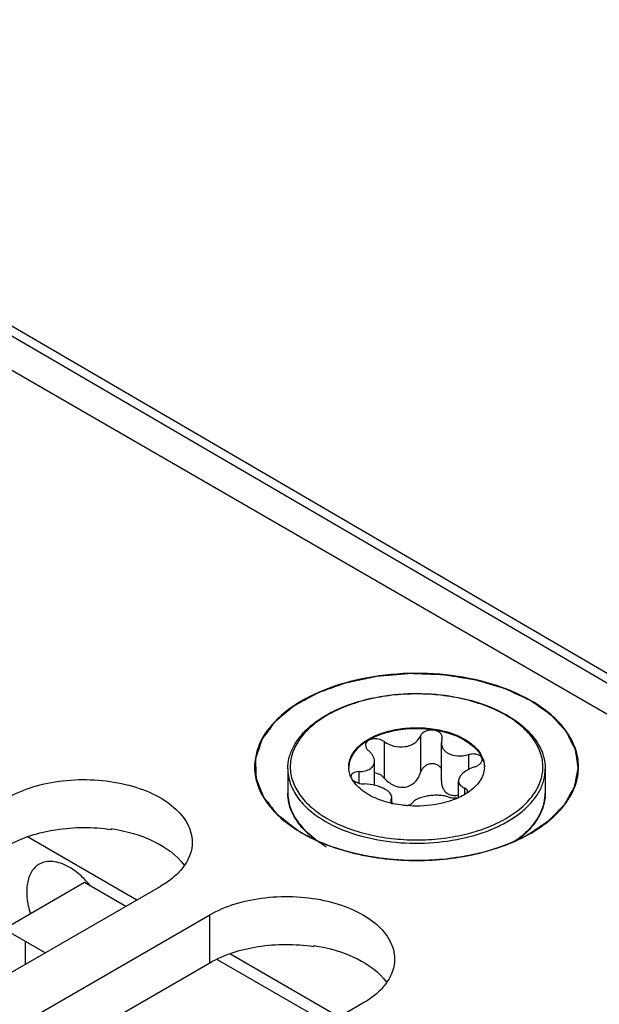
# Model space of a CAD drawing. Header units: inches. Extents: x 0 to 34, y 0 to 22.
# Tile 32 of 103: x 3.919 to 4.275, y 18.28 to 18.884. Entities that reach past the tile are written whole.
import ezdxf

# ---------------------------------------------------------------- set-up
doc = ezdxf.new("R2010")
doc.units = ezdxf.units.IN
doc.header["$LTSCALE"] = 1.87
doc.header["$MEASUREMENT"] = 0
doc.layers.get('0').update_dxf_attribs({"linetype": 'CONTINUOUS'})
for name, color, linetype in [('02___PRT_ALL_AXES', 7, 'CONTINUOUS'), ('COSMETIC', 7, 'CONTINUOUS'), ('NONECAD', 7, 'CONTINUOUS')]:
    doc.layers.add(name, color=color, linetype=linetype)

msp = doc.modelspace()

# ---------------------------------------------------------------- linework, layer by layer
at = {"color": 7, "linetype": 'CONTINUOUS'}
for p, q in [((3.3633, 18.98685), (5.16589, 17.94605)), ((3.70823, 18.81588), (5.16741, 17.96588)), ((3.7056, 18.81133), (5.16477, 17.96134)), ((4.14291, 18.44095), (4.14291, 18.41857)), ((4.16525, 18.44441), (4.16525, 18.42203)), ((4.17836, 18.44238), (4.17799, 18.44014)), ((4.17836, 18.44238), (4.17855, 18.4435)), ((4.17799, 18.4169), (4.17799, 18.44014)), ((4.13701, 18.41414), (4.13701, 18.42892)), ((4.19472, 18.43294), (4.19472, 18.42387)), ((4.12732, 18.42251), (4.12732, 18.41545)), ((4.12355, 18.41736), (4.12239, 18.41958)), ((4.18854, 18.40665), (4.18854, 18.41674)), ((4.19224, 18.41247), (4.19224, 18.40855)), ((4.19386, 18.40948), (4.1941, 18.41039)), ((4.14719, 18.4055), (4.147, 18.40481)), ((4.14719, 18.4055), (4.14756, 18.40688)), ((4.14719, 18.4055), (4.14719, 18.40422)), ((4.14756, 18.40364), (4.14756, 18.40688)), ((4.14751, 18.40363), (4.14833, 18.40294)), ((3.97546, 18.38756), (3.97546, 18.38701)), ((3.99108, 18.34373), (3.924, 18.38246)), ((4.09587, 18.38517), (4.10101, 18.38098)), ((4.09963, 18.31586), (4.09963, 18.31531)), ((4.11525, 18.27204), (4.04817, 18.31077))]:
    msp.add_line(p, q, dxfattribs=at)
for centre, radius, start, end in [((4.18131, 18.39424), 0.07254, 59.52563, 59.99895), ((4.1809, 18.39232), 0.07485, 59.99898, 60.46389), ((4.13504, 18.42542), 0.0139, 180.00434, 182.46404), ((4.19052, 18.42542), 0.01389, 357.5183, 0.00342), ((4.12448, 18.41958), 0.00201, 178.53931, 179.99593), ((4.1747, 18.439), 0.03523, 303.02585, 304.06673), ((4.11186, 18.4097), 0.0281, 193.92752, 195.55209), ((4.16153, 18.46468), 0.0632, 257.17636, 257.93979), ((4.12883, 18.42021), 0.04841, 224.40852, 224.76895), ((4.12946, 18.42169), 0.04963, 224.95312, 227.39622), ((4.19543, 18.42238), 0.05058, 312.06022, 315.04269), ((4.14415, 18.44042), 0.07383, 239.49806, 239.99897)]:
    msp.add_arc(centre, radius, start, end, dxfattribs=at)
for points, knots in [([(4.23304, 18.46599), (4.22549, 18.47035), (4.20834, 18.47736), (4.18042, 18.48274), (4.15098, 18.48324), (4.12254, 18.47881), (4.09749, 18.4698), (4.07785, 18.45685), (4.06519, 18.44054), (4.06297, 18.42773), (4.06358, 18.42196)], [0, 0, 0, 0, 0.130079, 0.273327, 0.421913, 0.566925, 0.70015, 0.815908, 0.913484, 1, 1, 1, 1]), ([(4.08379, 18.42421), (4.08379, 18.42652), (4.0844, 18.43124), (4.08706, 18.43803), (4.09137, 18.44443), (4.09717, 18.45033), (4.10434, 18.45562), (4.11583, 18.46195), (4.13266, 18.46765), (4.15463, 18.47083), (4.17726, 18.47031), (4.19872, 18.46612), (4.21193, 18.46076), (4.21779, 18.45744)], [0, 0, 0, 0, 0.044101, 0.089755, 0.138275, 0.190572, 0.247105, 0.307917, 0.440731, 0.584005, 0.730204, 0.871228, 1, 1, 1, 1]), ([(4.21758, 18.45706), (4.21383, 18.45923), (4.20563, 18.46305), (4.19228, 18.46711), (4.17781, 18.46961), (4.16279, 18.47046), (4.14776, 18.46961), (4.13329, 18.46712), (4.11992, 18.46305), (4.10815, 18.45757), (4.09839, 18.45085), (4.09102, 18.4431), (4.08635, 18.43451), (4.08474, 18.42541), (4.08636, 18.41631), (4.09103, 18.40773), (4.0984, 18.39998), (4.10457, 18.39574), (4.10797, 18.39377)], [0, 0, 0, 0, 0.066555, 0.138371, 0.213978, 0.291569, 0.369176, 0.444823, 0.51669, 0.583295, 0.643689, 0.697716, 0.746311, 0.791692, 0.837068, 0.885647, 0.939646, 1, 1, 1, 1]), ([(4.23303, 18.38484), (4.2374, 18.38736), (4.24531, 18.39281), (4.25476, 18.40275), (4.26075, 18.41375), (4.26282, 18.42542), (4.26075, 18.43709), (4.25477, 18.44809), (4.24532, 18.45802), (4.2374, 18.46347), (4.23304, 18.46599)], [0, 0, 0, 0, 0.144902, 0.274532, 0.391127, 0.500014, 0.608905, 0.725473, 0.855134, 1, 1, 1, 1]), ([(4.10797, 18.39377), (4.11171, 18.39162), (4.11988, 18.38781), (4.13319, 18.38375), (4.1476, 18.38124), (4.16258, 18.38038), (4.17757, 18.3812), (4.192, 18.38367), (4.20536, 18.38769), (4.21714, 18.39312), (4.22692, 18.39979), (4.23435, 18.4075), (4.23909, 18.41603), (4.24081, 18.42509), (4.23931, 18.43418), (4.23478, 18.44275), (4.22754, 18.45052), (4.22146, 18.45479), (4.2181, 18.45676)], [0, 0, 0, 0, 0.066549, 0.138348, 0.213935, 0.291519, 0.369143, 0.444841, 0.516801, 0.583541, 0.644104, 0.698309, 0.747051, 0.792496, 0.837812, 0.886209, 0.939945, 1, 1, 1, 1]), ([(4.21832, 18.45714), (4.22181, 18.45512), (4.22816, 18.45074), (4.23578, 18.44273), (4.23988, 18.43512), (4.24149, 18.42889), (4.24176, 18.42576), (4.24176, 18.42421)], [0, 0, 0, 0, 0.28628, 0.544217, 0.778542, 0.890158, 1, 1, 1, 1]), ([(4.12114, 18.42542), (4.12114, 18.4266), (4.12146, 18.42903), (4.12285, 18.43254), (4.12511, 18.43587), (4.12937, 18.44014), (4.13662, 18.44456), (4.14705, 18.44804), (4.15875, 18.44968), (4.17078, 18.44935), (4.18215, 18.44708), (4.18913, 18.4442), (4.19221, 18.44242)], [0, 0, 0, 0, 0.042862, 0.087493, 0.135329, 0.187294, 0.30456, 0.43823, 0.582575, 0.729729, 0.871319, 1, 1, 1, 1]), ([(4.19221, 18.44181), (4.18917, 18.44357), (4.18227, 18.44643), (4.17104, 18.44871), (4.15913, 18.44909), (4.14752, 18.44754), (4.13712, 18.44417), (4.12983, 18.43988), (4.12549, 18.4357), (4.12313, 18.43244), (4.12162, 18.429), (4.1212, 18.42659), (4.12115, 18.42542)], [0, 0, 0, 0, 0.128163, 0.269121, 0.415736, 0.559844, 0.693722, 0.811637, 0.86401, 0.912225, 0.957112, 1, 1, 1, 1]), ([(4.17855, 18.4435), (4.17855, 18.44407), (4.17822, 18.44528), (4.1769, 18.44671), (4.17499, 18.44768), (4.17271, 18.44812), (4.17032, 18.44799), (4.1681, 18.44729), (4.1663, 18.44611), (4.16549, 18.44499), (4.16525, 18.44441)], [0, 0, 0, 0, 0.10112, 0.212092, 0.338575, 0.477847, 0.62183, 0.760946, 0.887713, 1, 1, 1, 1]), ([(4.14291, 18.44095), (4.1419, 18.4417), (4.13946, 18.4427), (4.13624, 18.44277), (4.13392, 18.44206), (4.13256, 18.44121), (4.13166, 18.44006), (4.13145, 18.43915), (4.13145, 18.43872)], [0, 0, 0, 0, 0.275206, 0.558246, 0.687648, 0.802874, 0.904766, 1, 1, 1, 1]), ([(4.14291, 18.44095), (4.14467, 18.43965), (4.14888, 18.43778), (4.15461, 18.43746), (4.15894, 18.43859), (4.16173, 18.44005), (4.16391, 18.44199), (4.16491, 18.44359), (4.16525, 18.44441)], [0, 0, 0, 0, 0.25814, 0.528489, 0.659041, 0.781895, 0.89544, 1, 1, 1, 1]), ([(4.19221, 18.44242), (4.1936, 18.44161), (4.19618, 18.43991), (4.1995, 18.43693), (4.20204, 18.43368), (4.2032, 18.4313), (4.20361, 18.43011)], [0, 0, 0, 0, 0.281445, 0.540726, 0.779019, 1, 1, 1, 1]), ([(4.19221, 18.44181), (4.19355, 18.44104), (4.19605, 18.4394), (4.20018, 18.43576), (4.20251, 18.43239), (4.20342, 18.43003)], [0, 0, 0, 0, 0.280914, 0.540607, 1, 1, 1, 1]), ([(4.13145, 18.43872), (4.13145, 18.43812), (4.13186, 18.43682), (4.13276, 18.43585), (4.1333, 18.43541)], [0, 0, 0, 0, 0.461213, 1, 1, 1, 1]), ([(4.13701, 18.42892), (4.13701, 18.43008), (4.1364, 18.43192), (4.13489, 18.43398), (4.13387, 18.43495), (4.1333, 18.43541)], [0, 0, 0, 0, 0.454627, 0.715995, 1, 1, 1, 1]), ([(4.17799, 18.44014), (4.17799, 18.43952), (4.17817, 18.43827), (4.17896, 18.43652), (4.18025, 18.43497), (4.18136, 18.43417), (4.18197, 18.43382)], [0, 0, 0, 0, 0.237077, 0.477975, 0.73038, 1, 1, 1, 1]), ([(4.12732, 18.42251), (4.12862, 18.42255), (4.13052, 18.42276), (4.13284, 18.42351), (4.13429, 18.42425), (4.13548, 18.42518), (4.13636, 18.4263), (4.1369, 18.42756), (4.13701, 18.42847), (4.13701, 18.42892)], [0, 0, 0, 0, 0.303889, 0.440907, 0.566879, 0.682628, 0.790649, 0.894905, 1, 1, 1, 1]), ([(4.18197, 18.43382), (4.18375, 18.43279), (4.187, 18.43203), (4.19134, 18.43218), (4.1936, 18.43263), (4.19472, 18.43294)], [0, 0, 0, 0, 0.472231, 0.733478, 1, 1, 1, 1]), ([(4.20308, 18.42995), (4.20308, 18.43026), (4.20296, 18.4309), (4.20241, 18.43175), (4.20155, 18.43244), (4.20001, 18.43316), (4.19764, 18.43349), (4.19569, 18.43321), (4.19472, 18.43294)], [0, 0, 0, 0, 0.092465, 0.189263, 0.296801, 0.417872, 0.695787, 1, 1, 1, 1]), ([(4.19823, 18.42537), (4.1989, 18.42558), (4.20015, 18.4261), (4.20171, 18.42719), (4.20278, 18.42847), (4.20308, 18.42949), (4.20308, 18.42995)], [0, 0, 0, 0, 0.299009, 0.569921, 0.802329, 1, 1, 1, 1]), ([(4.20342, 18.43003), (4.20356, 18.42966), (4.20407, 18.42817), (4.20434, 18.42659), (4.2044, 18.42542)], [0, 0, 0, 0, 0.255176, 1, 1, 1, 1]), ([(4.20361, 18.43011), (4.20374, 18.42973), (4.2042, 18.4282), (4.20441, 18.4266), (4.20441, 18.42542)], [0, 0, 0, 0, 0.254496, 1, 1, 1, 1]), ([(4.08379, 18.42421), (4.08379, 18.42272), (4.08405, 18.41969), (4.08562, 18.41363), (4.08966, 18.40619), (4.09717, 18.3983), (4.10346, 18.39397), (4.10692, 18.39197)], [0, 0, 0, 0, 0.108198, 0.218425, 0.451449, 0.71048, 1, 1, 1, 1]), ([(4.10692, 18.39197), (4.11277, 18.38859), (4.126, 18.38313), (4.14757, 18.37881), (4.17039, 18.37818), (4.19258, 18.38129), (4.20959, 18.38697), (4.2212, 18.39328), (4.22841, 18.39855), (4.23422, 18.40439), (4.23852, 18.4107), (4.24116, 18.41735), (4.24176, 18.42196), (4.24176, 18.42421)], [0, 0, 0, 0, 0.128575, 0.270077, 0.417186, 0.561524, 0.695191, 0.756214, 0.81272, 0.864684, 0.912517, 0.957146, 1, 1, 1, 1]), ([(4.12239, 18.41958), (4.12221, 18.42), (4.12156, 18.42168), (4.12121, 18.42348), (4.12115, 18.42482)], [0, 0, 0, 0, 0.256486, 1, 1, 1, 1]), ([(4.12732, 18.42251), (4.12667, 18.4225), (4.12547, 18.42236), (4.1239, 18.42178), (4.12278, 18.42087), (4.12248, 18.42002), (4.12247, 18.41963)], [0, 0, 0, 0, 0.31576, 0.586572, 0.808464, 1, 1, 1, 1]), ([(4.17804, 18.42397), (4.17778, 18.42455), (4.17704, 18.42564), (4.17539, 18.42682), (4.17336, 18.42741), (4.1712, 18.42736), (4.16912, 18.42669), (4.16734, 18.4255), (4.166, 18.42391), (4.16543, 18.42267), (4.16525, 18.42203)], [0, 0, 0, 0, 0.115299, 0.235533, 0.362212, 0.493441, 0.625276, 0.754297, 0.879052, 1, 1, 1, 1]), ([(4.19823, 18.42537), (4.19689, 18.42494), (4.19442, 18.4239), (4.19172, 18.42209), (4.19009, 18.42042), (4.189, 18.4189), (4.18854, 18.41757), (4.18854, 18.41674)], [0, 0, 0, 0, 0.30836, 0.58605, 0.708368, 0.817806, 1, 1, 1, 1]), ([(4.2044, 18.42482), (4.20434, 18.42344), (4.20378, 18.4206), (4.20173, 18.4166), (4.19856, 18.4129), (4.1959, 18.4108), (4.19444, 18.40981)], [0, 0, 0, 0, 0.222129, 0.457853, 0.715692, 1, 1, 1, 1]), ([(4.06358, 18.42196), (4.06395, 18.41844), (4.06591, 18.41121), (4.07204, 18.40126), (4.08108, 18.39221), (4.08846, 18.38718), (4.0925, 18.38485)], [0, 0, 0, 0, 0.217996, 0.452754, 0.712478, 1, 1, 1, 1]), ([(4.13333, 18.40842), (4.13228, 18.40903), (4.12854, 18.41142), (4.12524, 18.41462), (4.12355, 18.41736)], [0, 0, 0, 0, 0.274783, 1, 1, 1, 1]), ([(4.12363, 18.41738), (4.12405, 18.41699), (4.12506, 18.41629), (4.12745, 18.41528), (4.12947, 18.41495), (4.13083, 18.41494)], [0, 0, 0, 0, 0.221394, 0.472262, 1, 1, 1, 1]), ([(4.14291, 18.41857), (4.14215, 18.41942), (4.14034, 18.42086), (4.13813, 18.4216), (4.13701, 18.42172)], [0, 0, 0, 0, 0.501408, 1, 1, 1, 1]), ([(4.14291, 18.41857), (4.1437, 18.41768), (4.14548, 18.41601), (4.1486, 18.41408), (4.15209, 18.41293), (4.15576, 18.41285), (4.15917, 18.414), (4.16198, 18.41613), (4.16405, 18.41888), (4.16493, 18.42096), (4.16525, 18.42203)], [0, 0, 0, 0, 0.127589, 0.256911, 0.386203, 0.513804, 0.638942, 0.761628, 0.881925, 1, 1, 1, 1]), ([(4.17799, 18.4169), (4.17799, 18.4161), (4.17814, 18.41453), (4.17887, 18.41229), (4.18013, 18.41035), (4.18132, 18.40938), (4.18197, 18.409)], [0, 0, 0, 0, 0.25839, 0.510102, 0.756055, 1, 1, 1, 1]), ([(4.18854, 18.41674), (4.18854, 18.4163), (4.1887, 18.4154), (4.18949, 18.41419), (4.1907, 18.41319), (4.1917, 18.41269), (4.19224, 18.41247)], [0, 0, 0, 0, 0.220069, 0.448317, 0.704912, 1, 1, 1, 1]), ([(4.14358, 18.41165), (4.1427, 18.41215), (4.14076, 18.41307), (4.13655, 18.41444), (4.13312, 18.41492), (4.13083, 18.41494)], [0, 0, 0, 0, 0.229654, 0.482043, 1, 1, 1, 1]), ([(4.14756, 18.40688), (4.14756, 18.40729), (4.14734, 18.40819), (4.14651, 18.40943), (4.14522, 18.41061), (4.14417, 18.41131), (4.14358, 18.41165)], [0, 0, 0, 0, 0.19148, 0.414865, 0.683615, 1, 1, 1, 1]), ([(4.1941, 18.41039), (4.1941, 18.41059), (4.19401, 18.41103), (4.19362, 18.41161), (4.19301, 18.41211), (4.19252, 18.41236), (4.19224, 18.41247)], [0, 0, 0, 0, 0.21236, 0.439704, 0.6997, 1, 1, 1, 1]), ([(4.09425, 18.38634), (4.09262, 18.38801), (4.08968, 18.39148), (4.08632, 18.39723), (4.08426, 18.40324), (4.08379, 18.40737), (4.08379, 18.4094)], [0, 0, 0, 0, 0.270065, 0.523647, 0.765063, 1, 1, 1, 1]), ([(4.08379, 18.4094), (4.08379, 18.40886), (4.08386, 18.40669), (4.08419, 18.40453), (4.08459, 18.40294)], [0, 0, 0, 0, 0.248676, 1, 1, 1, 1]), ([(4.1475, 18.40306), (4.14494, 18.40364), (4.14006, 18.40507), (4.13544, 18.4072), (4.13333, 18.40842)], [0, 0, 0, 0, 0.519531, 1, 1, 1, 1]), ([(4.147, 18.4048), (4.147, 18.4046), (4.1471, 18.40417), (4.14735, 18.40381), (4.14751, 18.40363)], [0, 0, 0, 0, 0.465548, 1, 1, 1, 1]), ([(4.18878, 18.40665), (4.18645, 18.40557), (4.18145, 18.40375), (4.1707, 18.40141), (4.16218, 18.40116), (4.15651, 18.40165)], [0, 0, 0, 0, 0.233577, 0.482612, 1, 1, 1, 1]), ([(4.18264, 18.40692), (4.18175, 18.40724), (4.17977, 18.40772), (4.17661, 18.40804), (4.17323, 18.40801), (4.16985, 18.40765), (4.16669, 18.40701), (4.16395, 18.40611), (4.16178, 18.40499), (4.16067, 18.404), (4.1603, 18.40347)], [0, 0, 0, 0, 0.121421, 0.258147, 0.404004, 0.550989, 0.690324, 0.814252, 0.917772, 1, 1, 1, 1]), ([(4.18197, 18.409), (4.18291, 18.40846), (4.18513, 18.4078), (4.18739, 18.40797), (4.18853, 18.40818)], [0, 0, 0, 0, 0.482323, 1, 1, 1, 1]), ([(4.18264, 18.40692), (4.18355, 18.40661), (4.18561, 18.4063), (4.18767, 18.40646), (4.18874, 18.40667)], [0, 0, 0, 0, 0.467109, 1, 1, 1, 1]), ([(4.1939, 18.40946), (4.19351, 18.4092), (4.19186, 18.40817), (4.19012, 18.40727), (4.18878, 18.40665)], [0, 0, 0, 0, 0.242278, 1, 1, 1, 1]), ([(4.23122, 18.38664), (4.23287, 18.3883), (4.23584, 18.39174), (4.23922, 18.39742), (4.24129, 18.40335), (4.24176, 18.40741), (4.24176, 18.4094)], [0, 0, 0, 0, 0.272986, 0.527267, 0.76745, 1, 1, 1, 1]), ([(4.24176, 18.4094), (4.24176, 18.40739), (4.2413, 18.40328), (4.23927, 18.39731), (4.23596, 18.3916), (4.23305, 18.38815), (4.23144, 18.38649)], [0, 0, 0, 0, 0.235123, 0.476634, 0.730167, 1, 1, 1, 1]), ([(4.08479, 18.40217), (4.08557, 18.39935), (4.08815, 18.39369), (4.09208, 18.3889), (4.09434, 18.38663)], [0, 0, 0, 0, 0.476922, 1, 1, 1, 1]), ([(4.15651, 18.40165), (4.15582, 18.40171), (4.15307, 18.402), (4.15034, 18.40244), (4.14833, 18.40287)], [0, 0, 0, 0, 0.253059, 1, 1, 1, 1]), ([(4.15655, 18.40168), (4.15735, 18.40181), (4.15872, 18.40218), (4.15997, 18.40298), (4.1603, 18.40347)], [0, 0, 0, 0, 0.580341, 1, 1, 1, 1]), ([(3.97546, 18.38756), (3.98472, 18.38616), (4.00125, 18.3816), (4.01566, 18.37127), (4.02008, 18.3651)], [0, 0, 0, 0, 0.552517, 1, 1, 1, 1]), ([(4.0996, 18.38159), (4.09914, 18.38195), (4.09736, 18.38338), (4.09566, 18.38492), (4.09447, 18.38612)], [0, 0, 0, 0, 0.256006, 1, 1, 1, 1]), ([(4.23144, 18.38649), (4.23089, 18.38592), (4.22853, 18.38361), (4.22596, 18.38154), (4.22393, 18.38008)], [0, 0, 0, 0, 0.241771, 1, 1, 1, 1]), ([(4.0925, 18.38485), (4.10248, 18.37909), (4.12568, 18.37068), (4.16277, 18.36666), (4.19986, 18.37068), (4.22306, 18.37909), (4.23303, 18.38484)], [0, 0, 0, 0, 0.237229, 0.499996, 0.762777, 1, 1, 1, 1]), ([(4.10667, 18.37681), (4.10604, 18.37718), (4.10361, 18.37866), (4.10127, 18.38029), (4.0996, 18.38159)], [0, 0, 0, 0, 0.256482, 1, 1, 1, 1]), ([(4.22289, 18.37982), (4.22347, 18.38022), (4.22569, 18.38177), (4.22782, 18.38348), (4.22931, 18.38483)], [0, 0, 0, 0, 0.25724, 1, 1, 1, 1]), ([(4.09963, 18.31586), (4.10889, 18.31447), (4.12542, 18.3099), (4.13983, 18.29958), (4.14425, 18.29341)], [0, 0, 0, 0, 0.552517, 1, 1, 1, 1])]:
    msp.add_open_spline(points, degree=3, knots=knots, dxfattribs=at)
at = {"color": 3, "linetype": 'CONTINUOUS'}
for points in [[(3.91172, 18.37701), (3.92072, 18.38221), (3.94211, 18.38866), (3.9642, 18.3887), (3.97546, 18.38701)], [(4.03589, 18.30532), (4.04489, 18.31051), (4.06628, 18.31697), (4.08837, 18.31701), (4.09963, 18.31531)]]:
    msp.add_open_spline(points, degree=3, knots=[0, 0, 0, 0, 0.477085, 1, 1, 1, 1], dxfattribs=at)
at = {"layer": '02___PRT_ALL_AXES', "color": 7, "linetype": 'CONTINUOUS'}
for p, q in [((4.08379, 18.42421), (4.08379, 18.4094)), ((4.24176, 18.42421), (4.24176, 18.4094)), ((4.00567, 18.35216), (3.59853, 18.11708)), ((3.62874, 18.09963), (4.03589, 18.33471)), ((4.03589, 18.30532), (4.03589, 18.33471)), ((4.12984, 18.28046), (3.7227, 18.04538))]:
    msp.add_line(p, q, dxfattribs=at)
at = {"layer": '02___PRT_ALL_AXES', "color": 3, "linetype": 'CONTINUOUS'}
msp.add_line((3.62874, 18.07024), (4.03589, 18.30532), dxfattribs=at)
at = {"layer": '02___PRT_ALL_AXES', "color": 7, "linetype": 'CONTINUOUS'}
msp.add_arc((3.91742, 18.31598), 0.05808, 38.75021, 42.1345, dxfattribs=at)
for points, knots in [([(3.91172, 18.40641), (3.91663, 18.40924), (3.92777, 18.41384), (3.94592, 18.41747), (3.96511, 18.418), (3.98378, 18.41538), (4.00044, 18.40981), (4.01378, 18.40168), (4.02282, 18.39141), (4.02513, 18.38311), (4.02513, 18.37928)], [0, 0, 0, 0, 0.128827, 0.270562, 0.417879, 0.562378, 0.696193, 0.813587, 0.913061, 1, 1, 1, 1]), ([(4.02513, 18.37928), (4.02513, 18.37675), (4.0242, 18.37148), (4.0202, 18.36413), (4.01388, 18.35748), (4.00859, 18.35384), (4.00567, 18.35216)], [0, 0, 0, 0, 0.21779, 0.450922, 0.710305, 1, 1, 1, 1]), ([(3.93119, 18.36576), (3.93026, 18.36522), (3.9285, 18.36386), (3.92559, 18.36012), (3.92348, 18.35369), (3.92342, 18.34476), (3.92479, 18.33852), (3.92581, 18.3353)], [0, 0, 0, 0, 0.097326, 0.198843, 0.425658, 0.694124, 1, 1, 1, 1]), ([(3.94965, 18.36393), (3.94803, 18.36486), (3.94481, 18.3664), (3.93986, 18.36759), (3.93521, 18.36748), (3.93241, 18.36646), (3.93119, 18.36576)], [0, 0, 0, 0, 0.289813, 0.549055, 0.782233, 1, 1, 1, 1]), ([(3.96049, 18.35495), (3.95966, 18.35587), (3.95639, 18.35925), (3.95265, 18.3622), (3.94965, 18.36393)], [0, 0, 0, 0, 0.264739, 1, 1, 1, 1]), ([(4.03589, 18.33471), (4.04081, 18.33755), (4.05194, 18.34214), (4.07009, 18.34578), (4.08928, 18.34631), (4.10795, 18.34368), (4.12461, 18.33812), (4.13795, 18.32999), (4.14699, 18.31971), (4.1493, 18.31142), (4.1493, 18.30759)], [0, 0, 0, 0, 0.128827, 0.270562, 0.417879, 0.562378, 0.696193, 0.813587, 0.913061, 1, 1, 1, 1]), ([(4.1493, 18.30759), (4.1493, 18.30505), (4.14837, 18.29978), (4.14437, 18.29243), (4.13805, 18.28579), (4.13276, 18.28214), (4.12984, 18.28046)], [0, 0, 0, 0, 0.21779, 0.450922, 0.710305, 1, 1, 1, 1])]:
    msp.add_open_spline(points, degree=3, knots=knots, dxfattribs=at)
at = {"layer": 'COSMETIC', "color": 7, "linetype": 'CONTINUOUS'}
for p, q in [((4.08974, 18.38664), (4.09262, 18.38491)), ((4.09262, 18.38491), (4.09377, 18.38426)), ((4.09377, 18.38426), (4.09562, 18.38325)), ((4.22273, 18.37978), (4.22762, 18.38207)), ((4.22762, 18.38207), (4.22939, 18.38297)), ((4.22939, 18.38297), (4.23144, 18.38407)), ((4.11007, 18.37688), (4.11274, 18.37595)), ((4.11274, 18.37595), (4.11857, 18.37414)), ((4.11857, 18.37414), (4.11959, 18.37385)), ((4.20489, 18.37355), (4.20782, 18.37438)), ((4.1318, 18.371), (4.13468, 18.37048)), ((4.15535, 18.3683), (4.15836, 18.36819)), ((4.1791, 18.36892), (4.18224, 18.36925)), ((4.20202, 18.37281), (4.20489, 18.37355))]:
    msp.add_line(p, q, dxfattribs=at)
for points, knots in [([(4.23293, 18.46593), (4.23169, 18.46651), (4.22922, 18.46767), (4.22613, 18.46912), (4.22365, 18.47028), (4.2218, 18.47115), (4.22025, 18.47187), (4.21902, 18.47245), (4.21824, 18.47282), (4.2177, 18.47307), (4.21739, 18.47321), (4.21709, 18.47337), (4.21664, 18.47349), (4.21593, 18.4737), (4.21505, 18.47396), (4.21363, 18.47439), (4.21186, 18.47491), (4.20974, 18.47555), (4.20761, 18.47618), (4.20549, 18.47681), (4.20372, 18.47734), (4.2023, 18.47776), (4.20124, 18.47808), (4.20036, 18.47834), (4.19974, 18.47853), (4.19938, 18.47863), (4.19916, 18.4787), (4.19899, 18.47876), (4.19879, 18.47878), (4.19846, 18.47884), (4.19778, 18.47894), (4.19683, 18.4791), (4.19567, 18.47928), (4.19414, 18.47953), (4.19222, 18.47984), (4.18992, 18.4802), (4.18684, 18.4807), (4.18416, 18.48113), (4.18185, 18.48149), (4.18089, 18.48165), (4.18013, 18.48177), (4.17936, 18.48191), (4.17837, 18.48193), (4.17717, 18.48198), (4.17558, 18.48204), (4.1736, 18.48211), (4.17121, 18.4822), (4.16883, 18.48229), (4.16644, 18.48238), (4.16445, 18.48246), (4.16286, 18.48252), (4.16167, 18.48256), (4.16068, 18.4826), (4.15988, 18.48263), (4.15938, 18.48264), (4.15899, 18.48267), (4.15859, 18.48263), (4.1579, 18.48258), (4.15692, 18.48249), (4.15573, 18.4824), (4.15415, 18.48227), (4.15218, 18.4821), (4.14982, 18.48191), (4.14745, 18.48171), (4.14508, 18.48152), (4.14311, 18.48136), (4.14153, 18.48123), (4.14055, 18.48115), (4.13976, 18.48108), (4.13927, 18.48104), (4.13887, 18.48102), (4.13849, 18.48094), (4.13782, 18.4808), (4.13687, 18.4806), (4.13535, 18.48028), (4.13344, 18.47988), (4.13116, 18.4794), (4.12888, 18.47892), (4.12659, 18.47844), (4.12469, 18.47804), (4.12317, 18.47772), (4.12202, 18.47748), (4.12107, 18.47728), (4.12031, 18.47712), (4.11974, 18.477), (4.11926, 18.47691), (4.11893, 18.47678), (4.11859, 18.47666), (4.11817, 18.4765), (4.11715, 18.47614), (4.11563, 18.47559), (4.1136, 18.47486), (4.11157, 18.47413), (4.10954, 18.47341), (4.10751, 18.47268), (4.10582, 18.47207), (4.10447, 18.47158), (4.10362, 18.47128), (4.10295, 18.47103), (4.10252, 18.47088), (4.10219, 18.47076), (4.10193, 18.47067), (4.10172, 18.47055), (4.10143, 18.47039), (4.10107, 18.47019), (4.1005, 18.46987), (4.09978, 18.46947), (4.09891, 18.469), (4.09776, 18.46836), (4.09632, 18.46757), (4.09459, 18.46661), (4.09287, 18.46566), (4.09143, 18.46487), (4.09027, 18.46423), (4.08941, 18.46375), (4.08869, 18.46336), (4.08811, 18.46304), (4.08775, 18.46284), (4.08747, 18.46268), (4.08724, 18.46257), (4.08707, 18.46242), (4.08685, 18.46223), (4.08657, 18.462), (4.08611, 18.46162), (4.08555, 18.46114), (4.08465, 18.46039), (4.08352, 18.45944), (4.08217, 18.4583), (4.08081, 18.45716), (4.07946, 18.45603), (4.0781, 18.45489), (4.07709, 18.45403), (4.07641, 18.45347), (4.07613, 18.45323), (4.07591, 18.45304), (4.07567, 18.45285), (4.07549, 18.45259), (4.07525, 18.45227), (4.07495, 18.45184), (4.07456, 18.45131), (4.0741, 18.45068), (4.07348, 18.44983), (4.07272, 18.44877), (4.07179, 18.44749), (4.07087, 18.44622), (4.0701, 18.44516), (4.06949, 18.44431), (4.06903, 18.44367), (4.06864, 18.44314), (4.06833, 18.44272), (4.06814, 18.44245), (4.06799, 18.44224), (4.0679, 18.44211), (4.06781, 18.442), (4.06777, 18.44189), (4.0677, 18.44169), (4.06761, 18.4414), (4.06746, 18.44094), (4.06726, 18.44037), (4.06696, 18.43945), (4.06658, 18.4383), (4.06613, 18.43692), (4.06567, 18.43554), (4.06522, 18.43416), (4.06484, 18.43302), (4.06453, 18.4321), (4.0643, 18.43141), (4.06413, 18.43089), (4.06402, 18.43055), (4.06397, 18.4304), (4.06394, 18.43029), (4.0639, 18.4302), (4.06392, 18.43011), (4.06392, 18.42994), (4.06393, 18.42968), (4.06394, 18.42922), (4.06396, 18.42865), (4.06398, 18.42796), (4.06402, 18.42704), (4.06405, 18.42589), (4.0641, 18.42451), (4.06415, 18.42313), (4.06418, 18.42198), (4.06421, 18.42106), (4.06424, 18.42037), (4.06426, 18.41968), (4.06428, 18.4191), (4.06429, 18.41873), (4.0643, 18.41856), (4.0643, 18.41844), (4.06436, 18.4183), (4.06442, 18.41814), (4.06451, 18.41791), (4.06462, 18.41763), (4.06476, 18.41729), (4.06493, 18.41685), (4.06524, 18.41606), (4.06569, 18.41494), (4.06622, 18.41359), (4.06676, 18.41225), (4.06729, 18.4109), (4.06773, 18.40978), (4.06809, 18.40889), (4.06836, 18.40821), (4.06858, 18.40765), (4.06873, 18.40726), (4.06882, 18.40707), (4.06885, 18.40695), (4.06895, 18.40685), (4.06905, 18.40672), (4.06921, 18.40651), (4.06942, 18.40625), (4.06967, 18.40593), (4.07, 18.40552), (4.07042, 18.40499), (4.07109, 18.40416), (4.07192, 18.40311), (4.07292, 18.40186), (4.07392, 18.40061), (4.07475, 18.39956), (4.07541, 18.39872), (4.07591, 18.3981), (4.07641, 18.39747), (4.07683, 18.39695), (4.07712, 18.39658), (4.07729, 18.39637), (4.07742, 18.39622), (4.07761, 18.39608), (4.07785, 18.39589), (4.07815, 18.39566), (4.07851, 18.39538), (4.079, 18.395), (4.07984, 18.39434), (4.08105, 18.3934), (4.0825, 18.39228), (4.08443, 18.39078), (4.08685, 18.3889), (4.08878, 18.3874), (4.08974, 18.38664)], [0, 0, 0, 0, 0.015625, 0.03125, 0.039062, 0.046875, 0.054688, 0.058594, 0.0625, 0.064453, 0.06543, 0.066406, 0.068359, 0.070312, 0.074219, 0.078125, 0.085938, 0.09375, 0.101562, 0.109375, 0.117188, 0.121094, 0.125, 0.128906, 0.130859, 0.131836, 0.132812, 0.133301, 0.133789, 0.134766, 0.136719, 0.140625, 0.144531, 0.148438, 0.15625, 0.164062, 0.171875, 0.1875, 0.191406, 0.195312, 0.197266, 0.199219, 0.203125, 0.207031, 0.210938, 0.21875, 0.226562, 0.234375, 0.242188, 0.25, 0.253906, 0.257812, 0.261719, 0.263672, 0.265625, 0.266602, 0.267578, 0.269531, 0.273438, 0.277344, 0.28125, 0.289062, 0.296875, 0.304688, 0.3125, 0.320312, 0.324219, 0.328125, 0.330078, 0.332031, 0.333008, 0.333984, 0.335938, 0.339844, 0.34375, 0.351562, 0.359375, 0.367188, 0.375, 0.382812, 0.386719, 0.390625, 0.394531, 0.396484, 0.398438, 0.400391, 0.401367, 0.402344, 0.404297, 0.40625, 0.414062, 0.421875, 0.429688, 0.4375, 0.445312, 0.453125, 0.457031, 0.460938, 0.462891, 0.464844, 0.46582, 0.466797, 0.467773, 0.46875, 0.470703, 0.472656, 0.476562, 0.480469, 0.484375, 0.492188, 0.5, 0.507812, 0.515625, 0.519531, 0.523438, 0.527344, 0.529297, 0.53125, 0.532227, 0.533203, 0.53418, 0.535156, 0.537109, 0.539062, 0.542969, 0.546875, 0.554688, 0.5625, 0.570312, 0.578125, 0.585938, 0.59375, 0.595703, 0.597656, 0.598633, 0.599609, 0.601562, 0.603516, 0.605469, 0.609375, 0.613281, 0.617188, 0.625, 0.632812, 0.640625, 0.648438, 0.652344, 0.65625, 0.660156, 0.662109, 0.664062, 0.665039, 0.666016, 0.666504, 0.666992, 0.667969, 0.669922, 0.671875, 0.675781, 0.679688, 0.6875, 0.695312, 0.703125, 0.710938, 0.71875, 0.722656, 0.726562, 0.730469, 0.731445, 0.732422, 0.73291, 0.733398, 0.733887, 0.734375, 0.736328, 0.738281, 0.742188, 0.746094, 0.75, 0.757812, 0.765625, 0.773438, 0.78125, 0.785156, 0.789062, 0.792969, 0.796875, 0.798828, 0.799316, 0.799805, 0.800781, 0.801758, 0.802734, 0.804688, 0.806641, 0.808594, 0.8125, 0.820312, 0.828125, 0.835938, 0.84375, 0.851562, 0.855469, 0.859375, 0.863281, 0.865234, 0.866211, 0.866699, 0.867188, 0.868164, 0.869141, 0.871094, 0.873047, 0.875, 0.878906, 0.882812, 0.890625, 0.898438, 0.90625, 0.914062, 0.917969, 0.921875, 0.925781, 0.929688, 0.931641, 0.932617, 0.933594, 0.93457, 0.935547, 0.9375, 0.939453, 0.941406, 0.945312, 0.953125, 0.960938, 0.96875, 0.984375, 1, 1, 1, 1]), ([(4.23144, 18.38407), (4.23249, 18.38478), (4.23407, 18.38584), (4.23617, 18.38726), (4.23774, 18.38832), (4.23932, 18.38938), (4.24063, 18.39026), (4.24168, 18.39097), (4.24234, 18.39141), (4.24286, 18.39177), (4.24326, 18.39203), (4.24358, 18.39225), (4.24382, 18.39241), (4.24394, 18.3925), (4.24405, 18.39256), (4.24412, 18.39264), (4.24422, 18.39274), (4.2444, 18.39292), (4.24465, 18.39318), (4.24495, 18.39349), (4.24535, 18.39391), (4.24585, 18.39442), (4.24666, 18.39525), (4.24766, 18.39628), (4.24887, 18.39752), (4.25007, 18.39876), (4.25108, 18.3998), (4.25188, 18.40062), (4.25238, 18.40114), (4.25279, 18.40156), (4.25309, 18.40187), (4.25334, 18.40212), (4.25351, 18.4023), (4.25361, 18.40241), (4.2537, 18.40248), (4.25373, 18.40257), (4.2538, 18.40268), (4.25391, 18.40288), (4.25407, 18.40316), (4.25426, 18.4035), (4.25451, 18.40395), (4.25482, 18.40452), (4.25533, 18.40542), (4.25596, 18.40655), (4.25672, 18.4079), (4.25748, 18.40925), (4.25811, 18.41038), (4.25861, 18.41128), (4.25893, 18.41185), (4.25918, 18.4123), (4.25937, 18.41264), (4.25952, 18.41292), (4.25964, 18.41312), (4.2597, 18.41323), (4.25976, 18.41331), (4.25976, 18.4134), (4.25979, 18.41352), (4.25983, 18.41373), (4.25989, 18.41402), (4.25996, 18.41437), (4.26005, 18.41484), (4.26016, 18.41543), (4.26035, 18.41638), (4.26058, 18.41755), (4.26086, 18.41897), (4.26114, 18.42038), (4.26137, 18.42156), (4.26156, 18.4225), (4.26168, 18.42309), (4.26177, 18.42356), (4.26184, 18.42391), (4.2619, 18.42421), (4.26194, 18.42441), (4.26196, 18.42453), (4.26199, 18.42462), (4.26196, 18.42471), (4.26195, 18.42483), (4.26192, 18.42503), (4.26187, 18.42533), (4.26182, 18.42568), (4.26175, 18.42615), (4.26166, 18.42675), (4.26152, 18.42769), (4.26135, 18.42887), (4.26114, 18.43029), (4.26093, 18.43171), (4.26075, 18.43289), (4.26061, 18.43383), (4.26052, 18.43442), (4.26045, 18.43489), (4.2604, 18.43525), (4.26035, 18.43554), (4.26033, 18.43575), (4.2603, 18.43587), (4.2603, 18.43596), (4.26025, 18.43604), (4.26019, 18.43616), (4.26009, 18.43635), (4.25995, 18.43664), (4.25978, 18.43698), (4.25955, 18.43744), (4.25926, 18.438), (4.2588, 18.43891), (4.25822, 18.44005), (4.25753, 18.44142), (4.25684, 18.44278), (4.25626, 18.44392), (4.2558, 18.44483), (4.25551, 18.4454), (4.25528, 18.44585), (4.25511, 18.4462), (4.25496, 18.44648), (4.25486, 18.44668), (4.2548, 18.44679), (4.25477, 18.44688), (4.25469, 18.44696), (4.2546, 18.44706), (4.25443, 18.44725), (4.25419, 18.44751), (4.2539, 18.44782), (4.25352, 18.44824), (4.25305, 18.44877), (4.25228, 18.44961), (4.25133, 18.45066), (4.25018, 18.45192), (4.24904, 18.45317), (4.24808, 18.45422), (4.24732, 18.45506), (4.24684, 18.45559), (4.24646, 18.45601), (4.24617, 18.45632), (4.24594, 18.45659), (4.24577, 18.45677), (4.24567, 18.45687), (4.24561, 18.45696), (4.2455, 18.45702), (4.24537, 18.45712), (4.24514, 18.45728), (4.24481, 18.45751), (4.24441, 18.45779), (4.24389, 18.45817), (4.24323, 18.45864), (4.24217, 18.45938), (4.24085, 18.46032), (4.23927, 18.46144), (4.23768, 18.46256), (4.23557, 18.46406), (4.23398, 18.46518), (4.23293, 18.46593)], [0, 0, 0, 0, 0.03125, 0.046875, 0.0625, 0.078125, 0.09375, 0.101562, 0.109375, 0.113281, 0.117188, 0.121094, 0.123047, 0.124023, 0.125, 0.125977, 0.126953, 0.128906, 0.132812, 0.136719, 0.140625, 0.148438, 0.15625, 0.171875, 0.1875, 0.203125, 0.21875, 0.226562, 0.234375, 0.238281, 0.242188, 0.246094, 0.248047, 0.249023, 0.25, 0.250977, 0.251953, 0.253906, 0.257812, 0.261719, 0.265625, 0.273438, 0.28125, 0.296875, 0.3125, 0.328125, 0.34375, 0.351562, 0.359375, 0.363281, 0.367188, 0.371094, 0.373047, 0.374023, 0.375, 0.375977, 0.376953, 0.378906, 0.382812, 0.386719, 0.390625, 0.398438, 0.40625, 0.421875, 0.4375, 0.453125, 0.46875, 0.476562, 0.484375, 0.488281, 0.492188, 0.496094, 0.498047, 0.499023, 0.5, 0.500977, 0.501953, 0.503906, 0.507812, 0.511719, 0.515625, 0.523438, 0.53125, 0.546875, 0.5625, 0.578125, 0.59375, 0.601562, 0.609375, 0.613281, 0.617188, 0.621094, 0.623047, 0.624023, 0.625, 0.625977, 0.626953, 0.628906, 0.632812, 0.636719, 0.640625, 0.648438, 0.65625, 0.671875, 0.6875, 0.703125, 0.71875, 0.726562, 0.734375, 0.738281, 0.742188, 0.746094, 0.748047, 0.749023, 0.75, 0.750977, 0.751953, 0.753906, 0.757812, 0.761719, 0.765625, 0.773438, 0.78125, 0.796875, 0.8125, 0.828125, 0.84375, 0.851562, 0.859375, 0.863281, 0.867188, 0.871094, 0.873047, 0.874023, 0.875, 0.875977, 0.876953, 0.878906, 0.882812, 0.886719, 0.890625, 0.898438, 0.90625, 0.921875, 0.9375, 0.953125, 0.96875, 1, 1, 1, 1]), ([(4.09562, 18.38325), (4.09588, 18.38312), (4.09639, 18.38285), (4.09704, 18.38252), (4.09749, 18.38229), (4.09775, 18.38215), (4.09806, 18.382), (4.09843, 18.38182), (4.09903, 18.38153), (4.09977, 18.38117), (4.10068, 18.38075), (4.1016, 18.38033), (4.10251, 18.37991), (4.10346, 18.37951), (4.10424, 18.37918), (4.10479, 18.37894), (4.1051, 18.37881), (4.10537, 18.3787), (4.10573, 18.37856), (4.10616, 18.37838), (4.10658, 18.37821), (4.10694, 18.37807), (4.10719, 18.37797), (4.10734, 18.37791), (4.10751, 18.37785), (4.10773, 18.37777), (4.10825, 18.37757), (4.10903, 18.37728), (4.10973, 18.37702), (4.11007, 18.37688)], [0, 0, 0, 0, 0.0625, 0.125, 0.15625, 0.171875, 0.1875, 0.21875, 0.25, 0.3125, 0.375, 0.4375, 0.5, 0.5625, 0.625, 0.65625, 0.671875, 0.6875, 0.71875, 0.75, 0.78125, 0.8125, 0.828125, 0.835938, 0.84375, 0.859375, 0.875, 0.9375, 1, 1, 1, 1]), ([(4.20782, 18.37438), (4.20843, 18.37457), (4.20935, 18.37484), (4.21057, 18.37522), (4.21132, 18.37547), (4.21193, 18.37566), (4.21231, 18.37579), (4.2126, 18.37588), (4.21293, 18.376), (4.21335, 18.37614), (4.21385, 18.37632), (4.21435, 18.37649), (4.21477, 18.37664), (4.2151, 18.37675), (4.21536, 18.37684), (4.21557, 18.37692), (4.21586, 18.37703), (4.21622, 18.37716), (4.21666, 18.37733), (4.2171, 18.37749), (4.21746, 18.37762), (4.21775, 18.37774), (4.21808, 18.37787), (4.21848, 18.37802), (4.21912, 18.37828), (4.21993, 18.3786), (4.22118, 18.37912), (4.22211, 18.37952), (4.22273, 18.37978)], [0, 0, 0, 0, 0.125, 0.1875, 0.25, 0.28125, 0.3125, 0.328125, 0.34375, 0.375, 0.40625, 0.4375, 0.46875, 0.484375, 0.5, 0.515625, 0.53125, 0.5625, 0.59375, 0.625, 0.65625, 0.671875, 0.6875, 0.71875, 0.75, 0.8125, 0.875, 1, 1, 1, 1]), ([(4.11959, 18.37385), (4.12006, 18.37372), (4.12077, 18.37353), (4.12171, 18.37327), (4.12231, 18.37312), (4.12278, 18.373), (4.12308, 18.37292), (4.12331, 18.37286), (4.12358, 18.3728), (4.12393, 18.37271), (4.12435, 18.37261), (4.12477, 18.37251), (4.12512, 18.37242), (4.1254, 18.37236), (4.12562, 18.3723), (4.12579, 18.37227), (4.12603, 18.37221), (4.12645, 18.37212), (4.12706, 18.37198), (4.12779, 18.37182), (4.1284, 18.37169), (4.12888, 18.37158), (4.12919, 18.37152), (4.12943, 18.37147), (4.12971, 18.37141), (4.13022, 18.37131), (4.13094, 18.37117), (4.13151, 18.37106), (4.1318, 18.371)], [0, 0, 0, 0, 0.125, 0.1875, 0.25, 0.28125, 0.3125, 0.328125, 0.34375, 0.375, 0.40625, 0.4375, 0.46875, 0.484375, 0.5, 0.515625, 0.53125, 0.5625, 0.625, 0.6875, 0.75, 0.78125, 0.8125, 0.828125, 0.84375, 0.875, 0.9375, 1, 1, 1, 1]), ([(4.13468, 18.37048), (4.13552, 18.37035), (4.13677, 18.37014), (4.13844, 18.36988), (4.1397, 18.36972), (4.14096, 18.36954), (4.14223, 18.36938), (4.14351, 18.36924), (4.14478, 18.36908), (4.14606, 18.36896), (4.14734, 18.36884), (4.14862, 18.36872), (4.1497, 18.36864), (4.15056, 18.36858), (4.1511, 18.36854), (4.15152, 18.3685), (4.15198, 18.36848), (4.15279, 18.36843), (4.15395, 18.36837), (4.15488, 18.36832), (4.15535, 18.3683)], [0, 0, 0, 0, 0.125, 0.1875, 0.25, 0.3125, 0.375, 0.4375, 0.5, 0.5625, 0.625, 0.6875, 0.75, 0.78125, 0.8125, 0.828125, 0.84375, 0.875, 0.9375, 1, 1, 1, 1]), ([(4.15836, 18.36819), (4.15923, 18.36818), (4.16053, 18.36816), (4.16226, 18.36813), (4.16356, 18.36815), (4.16486, 18.36815), (4.16615, 18.36817), (4.16745, 18.36821), (4.16875, 18.36823), (4.17004, 18.3683), (4.17134, 18.36835), (4.17263, 18.36842), (4.17392, 18.36851), (4.17521, 18.36859), (4.17694, 18.36873), (4.17824, 18.36884), (4.1791, 18.36892)], [0, 0, 0, 0, 0.125, 0.1875, 0.25, 0.3125, 0.375, 0.4375, 0.5, 0.5625, 0.625, 0.6875, 0.75, 0.8125, 0.875, 1, 1, 1, 1]), ([(4.18224, 18.36925), (4.18262, 18.3693), (4.18338, 18.36939), (4.18433, 18.36951), (4.185, 18.36959), (4.18538, 18.36964), (4.18581, 18.36971), (4.18633, 18.36978), (4.18717, 18.3699), (4.18822, 18.37005), (4.18947, 18.37025), (4.19072, 18.37047), (4.19197, 18.37066), (4.1932, 18.37091), (4.19444, 18.37114), (4.19567, 18.37137), (4.19668, 18.37159), (4.1975, 18.37177), (4.19801, 18.37187), (4.19841, 18.37196), (4.19884, 18.37206), (4.19961, 18.37224), (4.2007, 18.3725), (4.20158, 18.3727), (4.20202, 18.37281)], [0, 0, 0, 0, 0.0625, 0.125, 0.15625, 0.171875, 0.1875, 0.21875, 0.25, 0.3125, 0.375, 0.4375, 0.5, 0.5625, 0.625, 0.6875, 0.75, 0.78125, 0.8125, 0.828125, 0.84375, 0.875, 0.9375, 1, 1, 1, 1])]:
    msp.add_open_spline(points, degree=3, knots=knots, dxfattribs=at)
at = {"layer": 'NONECAD', "color": 7, "linetype": 'CONTINUOUS'}
msp.add_line((3.95897, 18.35444), (3.90965, 18.32596), dxfattribs=at)
at = {"layer": 'NONECAD', "color": 4, "linetype": 'CONTINUOUS'}
for p, q in [((3.9843, 18.33982), (3.95897, 18.35444)), ((3.93498, 18.31134), (3.90965, 18.32596)), ((3.92291, 18.30437), (3.92291, 18.31831)), ((4.0405, 18.30737), (4.10847, 18.26812))]:
    msp.add_line(p, q, dxfattribs=at)

doc.saveas('drawing.dxf')
